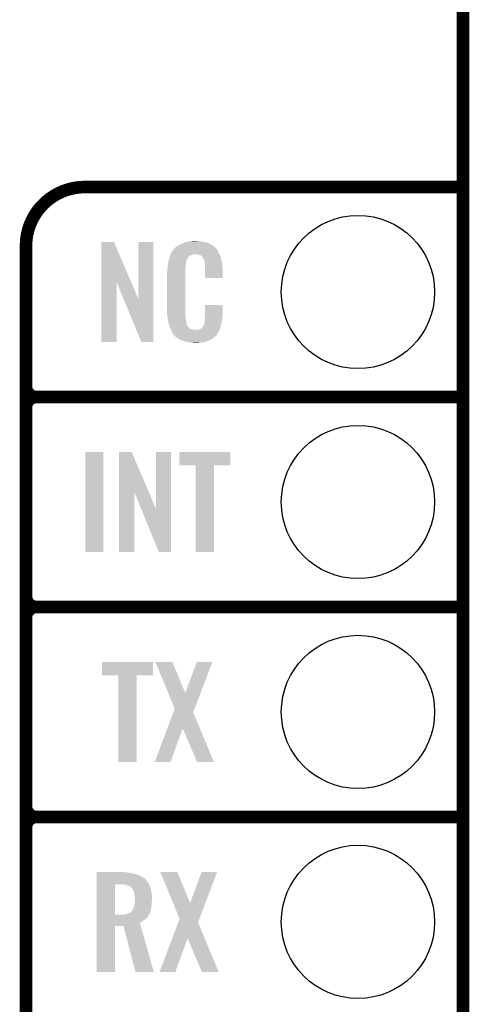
# Model space of a CAD drawing. Extents: x -1.4 to 24.2, y -3.9 to 53.4.
# Tile 28 of 56: x 18.8 to 24.2, y 9.2 to 21.1. Entities that reach past the tile are written whole.
import ezdxf

# ---------------------------------------------------------------- set-up
doc = ezdxf.new("R2010")
doc.units = 0
doc.layers.get('0').update_dxf_attribs({"linetype": 'CONTINUOUS'})
for name, color, linetype in [('XSENSE_MTI-8_CLICK_V102_GKO', 9, 'CONTINUOUS'), ('XSENSE_MTI-8_CLICK_V102_GTO', 11, 'CONTINUOUS'), ('XSENSE_MTI-8_CLICK_V102_GTS', 8, 'CONTINUOUS')]:
    doc.layers.add(name, color=color, linetype=linetype)

# ---------------------------------------------------------------- blocks, each defined once
blk = doc.blocks.new('ROUND_28')
blk.add_circle((0, 0), 0.927)

msp = doc.modelspace()

# ---------------------------------------------------------------- linework, layer by layer
at = {"layer": 'XSENSE_MTI-8_CLICK_V102_GKO', "const_width": 0.1524}
msp.add_lwpolyline([(24.13, -1.27), (24.13, 53.34)], dxfattribs=at)
at = {"layer": 'XSENSE_MTI-8_CLICK_V102_GTO', "const_width": 0.1524}
for points in [[(19.558, 19.05, 0.4142136), (18.8468, 18.3388)], [(18.8468, 16.637, 0.4142136), (18.9738, 16.51)], [(18.9738, 16.51, 0.4142136), (18.8468, 16.383)], [(18.9738, 16.51, 0.4142136), (18.8468, 16.383)], [(18.8468, 14.097, 0.4142136), (18.9738, 13.97)], [(18.9738, 13.97, 0.4142136), (18.8468, 13.843)], [(18.9738, 13.97, 0.4142136), (18.8468, 13.843)], [(18.8468, 11.557, 0.4142136), (18.9738, 11.43)], [(18.9738, 11.43, 0.4142136), (18.8468, 11.303)], [(18.9738, 11.43, 0.4142136), (18.8468, 11.303)]]:
    msp.add_lwpolyline(points, format="xyb", dxfattribs=at)
for points in [[(19.558, 19.05), (24.13, 19.05)], [(18.8468, -0.5588), (18.8468, 18.3388)], [(18.9738, 16.51), (24.13, 16.51)], [(18.9738, 16.51), (24.13, 16.51)], [(18.8468, 14.097), (18.8468, 16.383)], [(18.9738, 13.97), (24.13, 13.97)], [(18.9738, 13.97), (24.13, 13.97)], [(18.8468, 11.557), (18.8468, 13.843)], [(18.9738, 11.43), (24.13, 11.43)], [(18.9738, 11.43), (24.13, 11.43)], [(18.8468, 9.017), (18.8468, 11.303)]]:
    msp.add_lwpolyline(points, dxfattribs=at)
at = {"layer": 'XSENSE_MTI-8_CLICK_V102_GTO'}
for points in [[(19.756132, 17.896728), (19.75614, 18.384506), (20.119122, 17.896728), (19.911064, 18.384506)], [(19.75614, 18.384506), (19.756142, 18.38452), (19.911064, 18.384506), (19.756142, 18.38452)], [(20.2057, 17.693748), (20.20572, 18.384498), (20.386026, 17.693748), (20.38604, 18.384498)], [(20.20572, 18.384498), (20.205722, 18.38452), (20.38604, 18.384498), (20.205722, 18.38452)], [(20.674878, 18.336262), (20.690842, 18.34642), (21.11502, 18.336262), (21.09809, 18.34642)], [(20.690842, 18.34642), (20.71624, 18.35912), (21.09809, 18.34642), (21.07692, 18.35912)], [(20.71624, 18.35912), (20.7264, 18.3642), (21.07692, 18.35912), (21.06531, 18.3642)], [(20.7264, 18.3642), (20.751798, 18.37436), (21.06531, 18.3642), (21.042088, 18.37436)], [(20.751798, 18.37436), (20.759418, 18.3769), (21.042088, 18.37436), (21.036282, 18.3769)], [(20.759418, 18.3769), (20.77466, 18.38198), (21.036282, 18.3769), (21.015962, 18.38198)], [(20.77466, 18.38198), (20.791594, 18.38706), (21.015962, 18.38198), (20.99564, 18.38706)], [(20.791594, 18.38706), (20.800062, 18.3896), (20.99564, 18.38706), (20.97532, 18.3896)], [(20.800062, 18.3896), (20.83054, 18.39214), (20.97532, 18.3896), (20.955, 18.39214)], [(20.83054, 18.39214), (20.84578, 18.39468), (20.955, 18.39214), (20.939762, 18.39468)], [(20.84578, 18.39468), (20.861022, 18.39722), (20.924522, 18.39468), (20.911822, 18.39722)], [(20.589772, 18.219416), (20.595388, 18.234658), (20.828, 18.219416), (20.866096, 18.234658)], [(20.595388, 18.23466), (20.59726, 18.239738), (21.187954, 18.23466), (21.18614, 18.239738)], [(20.595388, 18.234658), (20.595388, 18.23466), (20.866096, 18.234658), (20.914358, 18.23466)], [(20.59726, 18.239738), (20.601942, 18.252442), (21.18614, 18.239738), (21.179212, 18.252442)], [(20.601942, 18.252442), (20.6118, 18.26768), (21.179212, 18.252442), (21.1709, 18.26768)], [(20.6118, 18.26768), (20.626588, 18.290536), (21.1709, 18.26768), (21.160742, 18.290536)], [(20.626588, 18.290536), (20.62988, 18.295624), (21.160742, 18.290536), (21.155658, 18.295624)], [(20.62988, 18.295624), (20.629902, 18.29816), (21.155658, 18.295624), (21.153122, 18.29816)], [(20.629902, 18.29816), (20.632426, 18.298168), (21.153122, 18.29816), (21.153114, 18.298168)], [(20.632426, 18.298168), (20.63445, 18.3007), (21.153114, 18.298168), (21.150582, 18.3007)], [(20.63445, 18.3007), (20.63851, 18.305776), (21.150582, 18.3007), (21.148042, 18.305776)], [(20.63851, 18.305776), (20.64258, 18.310862), (21.148042, 18.305776), (21.143684, 18.310862)], [(20.64258, 18.310862), (20.657094, 18.32356), (21.143684, 18.310862), (21.132802, 18.32356)], [(20.657094, 18.32356), (20.662902, 18.32864), (21.132802, 18.32356), (21.125692, 18.32864)], [(20.662902, 18.32864), (20.674878, 18.336262), (21.125692, 18.32864), (21.11502, 18.336262)], [(20.93214, 18.23212), (20.914358, 18.23466), (21.188862, 18.23212), (21.187954, 18.23466)], [(20.944838, 18.22958), (20.93214, 18.23212), (21.189768, 18.22958), (21.188862, 18.23212)], [(20.970234, 18.216882), (20.944838, 18.22958), (21.194304, 18.216882), (21.189768, 18.22958)], [(20.5613, 18.10512), (20.562902, 18.115278), (20.777708, 18.10512), (20.77974, 18.115278)], [(20.562902, 18.115278), (20.564908, 18.127978), (20.77974, 18.115278), (20.77974, 18.127978)], [(20.564908, 18.127978), (20.566512, 18.138138), (20.77974, 18.127978), (20.78228, 18.138138)], [(20.566512, 18.138138), (20.567314, 18.143218), (20.78228, 18.138138), (20.78228, 18.143218)], [(20.567314, 18.143218), (20.56892, 18.153382), (20.78228, 18.143218), (20.78505, 18.153382)], [(20.56892, 18.153382), (20.574252, 18.171158), (20.78505, 18.153382), (20.789898, 18.171158)], [(20.574252, 18.171158), (20.581108, 18.194018), (20.789898, 18.171158), (20.802598, 18.194018)], [(20.581108, 18.194018), (20.584158, 18.20418), (20.802598, 18.194018), (20.81276, 18.20418)], [(20.584158, 18.20418), (20.589772, 18.219416), (20.81276, 18.20418), (20.828, 18.219416)], [(20.972778, 18.211804), (20.970234, 18.216882), (21.196116, 18.211804), (21.194304, 18.216882)], [(20.979314, 18.20418), (20.972778, 18.211804), (21.198838, 18.20418), (21.196116, 18.211804)], [(20.988018, 18.194022), (20.979314, 18.20418), (21.201828, 18.194022), (21.198838, 18.20418)], [(20.99818, 18.17116), (20.988018, 18.194022), (21.208552, 18.17116), (21.201828, 18.194022)], [(21.002244, 18.161002), (20.99818, 18.17116), (21.21154, 18.161002), (21.208552, 18.17116)], [(21.00326, 18.15846), (21.002244, 18.161002), (21.212026, 18.15846), (21.21154, 18.161002)], [(21.005798, 18.153384), (21.00326, 18.15846), (21.212992, 18.153384), (21.212026, 18.15846)], [(21.0058, 18.138142), (21.005798, 18.153384), (21.215894, 18.138142), (21.212992, 18.153384)], [(21.00834, 18.12036), (21.0058, 18.138142), (21.219282, 18.12036), (21.215894, 18.138142)], [(21.009318, 18.107658), (21.00834, 18.12036), (21.2217, 18.107658), (21.219282, 18.12036)], [(21.01088, 18.08734), (21.009318, 18.107658), (21.222584, 18.08734), (21.2217, 18.107658)], [(20.55114, 18.011142), (20.55368, 18.023842), (20.77466, 18.011142), (20.77466, 18.023842)], [(20.55114, 17.56156), (20.55114, 18.011142), (20.77466, 17.56156), (20.77466, 18.011142)], [(20.55368, 18.04162), (20.55622, 18.0594), (20.77466, 18.04162), (20.77466, 18.0594)], [(20.55368, 18.023842), (20.55368, 18.04162), (20.77466, 18.023842), (20.77466, 18.04162)], [(20.55622, 18.0594), (20.556502, 18.061938), (20.77466, 18.0594), (20.77466, 18.061938)], [(20.556502, 18.061938), (20.55876, 18.08226), (20.77466, 18.061938), (20.7772, 18.08226)], [(20.55876, 18.08226), (20.561016, 18.102578), (20.7772, 18.08226), (20.7772, 18.102578)], [(20.561016, 18.102578), (20.5613, 18.10512), (20.7772, 18.102578), (20.777708, 18.10512)], [(21.01088, 18.04924), (21.01088, 18.08734), (21.22424, 18.04924), (21.222584, 18.08734)], [(21.01088, 17.947662), (21.01088, 18.04924), (21.224218, 17.947662), (21.22424, 18.04924)], [(19.75612, 17.175502), (19.756132, 17.896728), (19.944058, 17.175502), (19.94408, 17.896728)], [(20.027716, 17.693748), (19.94408, 17.896728), (20.2057, 17.693748), (20.119122, 17.896728)], [(21.224218, 17.94764), (21.01088, 17.947662), (21.224218, 17.94764), (21.224218, 17.947662)], [(20.241256, 17.175494), (20.027716, 17.693748), (20.386018, 17.175494), (20.386026, 17.693748)], [(20.553492, 17.49806), (20.55114, 17.56156), (20.77466, 17.49806), (20.77466, 17.56156)], [(21.010884, 17.498058), (21.0109, 17.622498), (21.22424, 17.498058), (21.22424, 17.622498)], [(21.0109, 17.622498), (21.010902, 17.62252), (21.22424, 17.622498), (21.010902, 17.62252)], [(20.55368, 17.492982), (20.553492, 17.49806), (20.775386, 17.492982), (20.77466, 17.49806)], [(20.55589, 17.480278), (20.55368, 17.492982), (20.7772, 17.480278), (20.775386, 17.492982)], [(20.559866, 17.457418), (20.55589, 17.480278), (20.7772, 17.457418), (20.7772, 17.480278)], [(20.56384, 17.43456), (20.559866, 17.457418), (20.782014, 17.43456), (20.7772, 17.457418)], [(20.568922, 17.40916), (20.56384, 17.43456), (20.78736, 17.40916), (20.782014, 17.43456)], [(20.573494, 17.386298), (20.568922, 17.40916), (20.789902, 17.386298), (20.78736, 17.40916)], [(20.998182, 17.383762), (21.0058, 17.409162), (21.20392, 17.383762), (21.209896, 17.409162)], [(21.0058, 17.424402), (21.006308, 17.426942), (21.213482, 17.424402), (21.21408, 17.426942)], [(21.0058, 17.409162), (21.0058, 17.424402), (21.209896, 17.409162), (21.213482, 17.424402)], [(21.006308, 17.426942), (21.00834, 17.437102), (21.21408, 17.426942), (21.215434, 17.437102)], [(21.00834, 17.4498), (21.010244, 17.46504), (21.217126, 17.4498), (21.21916, 17.46504)], [(21.00834, 17.437102), (21.00834, 17.4498), (21.215434, 17.437102), (21.217126, 17.4498)], [(21.010244, 17.46504), (21.01088, 17.470122), (21.21916, 17.46504), (21.219886, 17.470122)], [(21.01088, 17.48282), (21.010884, 17.498058), (21.2217, 17.48282), (21.22424, 17.498058)], [(21.01088, 17.470122), (21.01088, 17.48282), (21.219886, 17.470122), (21.2217, 17.48282)], [(20.574, 17.383762), (20.573494, 17.386298), (20.791172, 17.383762), (20.789902, 17.386298)], [(20.581322, 17.36598), (20.574, 17.383762), (20.800062, 17.36598), (20.791172, 17.383762)], [(20.58237, 17.363436), (20.581322, 17.36598), (20.802602, 17.363436), (20.800062, 17.36598)], [(20.58446, 17.35836), (20.58237, 17.363436), (20.805144, 17.35836), (20.802602, 17.363436)], [(20.586552, 17.353278), (20.58446, 17.35836), (20.812762, 17.353278), (20.805144, 17.35836)], [(20.58969, 17.34566), (20.586552, 17.353278), (20.82038, 17.34566), (20.812762, 17.353278)], [(20.59178, 17.34058), (20.58969, 17.34566), (20.828002, 17.34058), (20.82038, 17.34566)], [(20.593734, 17.3355), (20.59178, 17.34058), (20.835622, 17.3355), (20.828002, 17.34058)], [(20.596666, 17.32788), (20.593734, 17.3355), (20.850864, 17.32788), (20.835622, 17.3355)], [(20.59862, 17.3228), (20.596666, 17.32788), (20.896582, 17.3228), (20.850864, 17.32788)], [(20.60448, 17.30756), (20.59862, 17.3228), (21.179416, 17.30756), (21.186586, 17.3228)], [(20.611538, 17.29486), (20.60448, 17.30756), (21.17344, 17.29486), (21.179416, 17.30756)], [(20.617182, 17.284698), (20.611538, 17.29486), (21.167342, 17.284698), (21.17344, 17.29486)], [(20.62734, 17.26946), (20.617182, 17.284698), (21.1582, 17.26946), (21.167342, 17.284698)], [(20.896582, 17.3228), (20.906742, 17.322802), (21.186586, 17.3228), (21.186588, 17.322802)], [(20.906742, 17.322802), (20.914364, 17.32534), (21.186588, 17.322802), (21.187782, 17.32534)], [(20.924522, 17.32534), (20.949922, 17.33042), (21.187782, 17.32534), (21.190172, 17.33042)], [(20.949922, 17.33042), (20.962616, 17.338038), (21.190172, 17.33042), (21.193758, 17.338038)], [(20.962616, 17.338038), (20.96262, 17.33804), (21.193758, 17.338038), (21.193758, 17.33804)], [(20.96262, 17.33804), (20.972782, 17.345666), (21.193758, 17.33804), (21.195452, 17.345666)], [(20.972782, 17.345666), (20.975322, 17.35074), (21.195452, 17.345666), (21.19658, 17.35074)], [(20.975322, 17.35074), (20.985482, 17.360902), (21.19658, 17.35074), (21.198838, 17.360902)], [(20.985482, 17.360902), (20.99818, 17.38376), (21.198838, 17.360902), (21.20392, 17.38376)], [(20.99818, 17.38376), (20.998182, 17.383762), (21.20392, 17.38376), (21.20392, 17.383762)], [(19.944058, 17.17548), (19.75612, 17.175502), (19.944058, 17.17548), (19.944058, 17.175502)], [(20.386018, 17.17548), (20.241256, 17.175494), (20.386018, 17.17548), (20.386018, 17.175494)], [(20.629874, 17.266926), (20.62734, 17.26946), (21.156678, 17.266926), (21.1582, 17.26946)], [(20.62988, 17.264386), (20.629874, 17.266926), (21.155154, 17.264386), (21.156678, 17.266926)], [(20.636414, 17.25676), (20.62988, 17.264386), (21.15058, 17.25676), (21.155154, 17.264386)], [(20.640768, 17.251678), (20.636414, 17.25676), (21.148036, 17.251678), (21.15058, 17.25676)], [(20.645118, 17.2466), (20.640768, 17.251678), (21.141688, 17.2466), (21.148036, 17.251678)], [(20.651046, 17.24152), (20.645118, 17.2466), (21.13534, 17.24152), (21.141688, 17.2466)], [(20.662898, 17.23136), (20.651046, 17.24152), (21.123488, 17.23136), (21.13534, 17.24152)], [(20.671028, 17.22628), (20.662898, 17.23136), (21.117562, 17.22628), (21.123488, 17.23136)], [(20.69948, 17.2085), (20.671028, 17.22628), (21.09216, 17.2085), (21.117562, 17.22628)], [(20.70354, 17.205962), (20.69948, 17.2085), (21.086238, 17.205962), (21.09216, 17.2085)], [(20.736196, 17.19326), (20.70354, 17.205962), (21.0566, 17.19326), (21.086238, 17.205962)], [(20.74926, 17.188178), (20.736196, 17.19326), (21.04353, 17.188178), (21.0566, 17.19326)], [(20.792438, 17.17548), (20.74926, 17.188178), (21.010878, 17.17548), (21.04353, 17.188178)], [(20.819534, 17.1704), (20.792438, 17.17548), (20.988018, 17.1704), (21.010878, 17.17548)], [(20.83308, 17.16786), (20.819534, 17.1704), (20.96008, 17.16786), (20.988018, 17.1704)], [(20.848318, 17.16532), (20.83308, 17.16786), (20.944838, 17.16532), (20.96008, 17.16786)], [(20.878798, 17.16278), (20.866098, 17.16532), (20.929598, 17.16278), (20.944838, 17.16532)], [(19.56562, 14.635502), (19.56564, 15.844498), (19.781498, 14.635502), (19.78152, 15.844498)], [(19.56564, 15.844498), (19.565642, 15.84452), (19.78152, 15.844498), (19.565642, 15.84452)], [(19.969492, 15.356728), (19.9695, 15.844506), (20.332482, 15.356728), (20.124424, 15.844506)], [(19.9695, 15.844506), (19.969502, 15.84452), (20.124424, 15.844506), (19.969502, 15.84452)], [(20.41906, 15.153748), (20.41908, 15.844498), (20.599386, 15.153748), (20.5994, 15.844498)], [(20.41908, 15.844498), (20.419082, 15.84452), (20.5994, 15.844498), (20.419082, 15.84452)], [(20.701, 15.681982), (20.70102, 15.844498), (21.318198, 15.681982), (21.31822, 15.844498)], [(20.70102, 15.844498), (20.701022, 15.84452), (21.31822, 15.844498), (20.701022, 15.84452)], [(20.899098, 15.68196), (20.701, 15.681982), (21.318198, 15.68196), (21.318198, 15.681982)], [(20.8991, 15.681938), (20.899098, 15.68196), (21.1201, 15.681938), (21.318198, 15.68196)], [(20.89912, 14.635502), (20.8991, 15.681938), (21.120078, 14.635502), (21.1201, 15.681938)], [(19.96948, 14.635502), (19.969492, 15.356728), (20.157418, 14.635502), (20.15744, 15.356728)], [(20.240362, 15.153748), (20.15744, 15.356728), (20.41906, 15.153748), (20.332482, 15.356728)], [(20.452076, 14.635494), (20.240362, 15.153748), (20.599378, 14.635494), (20.599386, 15.153748)], [(19.781498, 14.63548), (19.56562, 14.635502), (19.781498, 14.63548), (19.781498, 14.635502)], [(20.157418, 14.63548), (19.96948, 14.635502), (20.157418, 14.63548), (20.157418, 14.635502)], [(20.599378, 14.63548), (20.452076, 14.635494), (20.599378, 14.63548), (20.599378, 14.635494)], [(21.120078, 14.63548), (20.89912, 14.635502), (21.120078, 14.63548), (21.120078, 14.635502)], [(19.76374, 13.141982), (19.76376, 13.304498), (20.383478, 13.141982), (20.3835, 13.304498)], [(19.76376, 13.304498), (19.763762, 13.30452), (20.3835, 13.304498), (19.763762, 13.30452)], [(20.411478, 13.304506), (20.411472, 13.30452), (20.617184, 13.304506), (20.411472, 13.30452)], [(20.566518, 12.928654), (20.411478, 13.304506), (20.77214, 12.928654), (20.617184, 13.304506)], [(20.77214, 12.928654), (20.911824, 13.30449), (20.957268, 12.928654), (21.09977, 13.30449)], [(20.911824, 13.30449), (20.911836, 13.30452), (21.09977, 13.30449), (20.911836, 13.30452)], [(19.964378, 13.14196), (19.76374, 13.141982), (20.383478, 13.14196), (20.383478, 13.141982)], [(19.96438, 13.141938), (19.964378, 13.14196), (20.18538, 13.141938), (20.383478, 13.14196)], [(19.9644, 12.095502), (19.96438, 13.141938), (20.185358, 12.095502), (20.18538, 13.141938)], [(20.645116, 12.738108), (20.566518, 12.928654), (20.885022, 12.738108), (20.957268, 12.928654)], [(20.556394, 12.501826), (20.628896, 12.694912), (20.948814, 12.501826), (20.868644, 12.694912)], [(20.628896, 12.694912), (20.645116, 12.738108), (20.868644, 12.694912), (20.885022, 12.738108)], [(20.40383, 12.09551), (20.556394, 12.501826), (20.594314, 12.09551), (20.741622, 12.501826)], [(20.914356, 12.095494), (20.741622, 12.501826), (21.117524, 12.095494), (20.948814, 12.501826)], [(20.185358, 12.09548), (19.9644, 12.095502), (20.185358, 12.09548), (20.185358, 12.095502)], [(20.594304, 12.09548), (20.40383, 12.09551), (20.594304, 12.09548), (20.594314, 12.09551)], [(21.117528, 12.09548), (21.117524, 12.095494), (21.117528, 12.09548), (20.914356, 12.095494)], [(19.70026, 10.76198), (19.700262, 10.76452), (20.0406, 10.76198), (20.02282, 10.76452)], [(19.70026, 10.75944), (19.70026, 10.76198), (20.05838, 10.75944), (20.0406, 10.76198)], [(19.70026, 10.75436), (19.70026, 10.75944), (20.10156, 10.75436), (20.05838, 10.75944)], [(19.70026, 10.7442), (19.70026, 10.75436), (20.14474, 10.7442), (20.10156, 10.75436)], [(19.70026, 10.734038), (19.70026, 10.7442), (20.193002, 10.734038), (20.14474, 10.7442)], [(19.70026, 10.71372), (19.70026, 10.734038), (20.236178, 10.71372), (20.193002, 10.734038)], [(20.469898, 10.764506), (20.469892, 10.76452), (20.675604, 10.764506), (20.469892, 10.76452)], [(20.624938, 10.388654), (20.469898, 10.764506), (20.83056, 10.388654), (20.675604, 10.764506)], [(20.83056, 10.388654), (20.970244, 10.76449), (21.015688, 10.388654), (21.15819, 10.76449)], [(20.970244, 10.76449), (20.970256, 10.76452), (21.15819, 10.76449), (20.970256, 10.76452)], [(19.700252, 10.246382), (19.700258, 10.61466), (19.92122, 10.246382), (19.921242, 10.61466)], [(19.700258, 10.632438), (19.70026, 10.657842), (20.32508, 10.632438), (20.3073, 10.657842)], [(19.700258, 10.61466), (19.700258, 10.632438), (20.333286, 10.61466), (20.32508, 10.632438)], [(19.70026, 10.69086), (19.70026, 10.71372), (20.27682, 10.69086), (20.236178, 10.71372)], [(19.70026, 10.688316), (19.70026, 10.69086), (20.281902, 10.688316), (20.27682, 10.69086)], [(19.70026, 10.67562), (19.70026, 10.688316), (20.29206, 10.67562), (20.281902, 10.688316)], [(19.70026, 10.657842), (19.70026, 10.67562), (20.3073, 10.657842), (20.29206, 10.67562)], [(20.035522, 10.61212), (20.00504, 10.61466), (20.33446, 10.61212), (20.333286, 10.61466)], [(20.06092, 10.607038), (20.035522, 10.61212), (20.336804, 10.607038), (20.33446, 10.61212)], [(20.083778, 10.59942), (20.06092, 10.607038), (20.34032, 10.59942), (20.336804, 10.607038)], [(20.10156, 10.591798), (20.083778, 10.59942), (20.343284, 10.591798), (20.34032, 10.59942)], [(20.111724, 10.581638), (20.10156, 10.591798), (20.347236, 10.581638), (20.343284, 10.591798)], [(20.12188, 10.576558), (20.111724, 10.581638), (20.34921, 10.576558), (20.347236, 10.581638)], [(20.129502, 10.568938), (20.12188, 10.576558), (20.352174, 10.568938), (20.34921, 10.576558)], [(20.13821, 10.553696), (20.129502, 10.568938), (20.3581, 10.553696), (20.352174, 10.568938)], [(20.13966, 10.551158), (20.13821, 10.553696), (20.358482, 10.551158), (20.3581, 10.553696)], [(20.14982, 10.528298), (20.13966, 10.551158), (20.36191, 10.528298), (20.358482, 10.551158)], [(20.1549, 10.50544), (20.14982, 10.528298), (20.36534, 10.50544), (20.36191, 10.528298)], [(20.155536, 10.5029), (20.1549, 10.50544), (20.36572, 10.5029), (20.36534, 10.50544)], [(20.15998, 10.485118), (20.155536, 10.5029), (20.368954, 10.485118), (20.36572, 10.5029)], [(20.16111, 10.474958), (20.15998, 10.485118), (20.3708, 10.474958), (20.368954, 10.485118)], [(20.152922, 10.34542), (20.15744, 10.36574), (20.36318, 10.34542), (20.364872, 10.36574)], [(20.15744, 10.36574), (20.159286, 10.3759), (20.364872, 10.36574), (20.36572, 10.3759)], [(20.159286, 10.3759), (20.16252, 10.393678), (20.36572, 10.3759), (20.367496, 10.393678)], [(20.16252, 10.46226), (20.16111, 10.474958), (20.3708, 10.46226), (20.3708, 10.474958)], [(20.16506, 10.447018), (20.16252, 10.46226), (20.3708, 10.447018), (20.3708, 10.46226)], [(20.16252, 10.393678), (20.163064, 10.4013), (20.367496, 10.393678), (20.36826, 10.4013)], [(20.163064, 10.4013), (20.164696, 10.42416), (20.36826, 10.4013), (20.3708, 10.42416)], [(20.164696, 10.42416), (20.16506, 10.42924), (20.3708, 10.42416), (20.3708, 10.42924)], [(20.16506, 10.42924), (20.16506, 10.447018), (20.3708, 10.42924), (20.3708, 10.447018)], [(20.703536, 10.198108), (20.624938, 10.388654), (20.943442, 10.198108), (21.015688, 10.388654)], [(19.700252, 10.24636), (19.700252, 10.246382), (20.007578, 10.24636), (19.92122, 10.246382)], [(19.700252, 10.23112), (19.700252, 10.24636), (20.325078, 10.23112), (20.332698, 10.24636)], [(20.007578, 10.24636), (20.02282, 10.2489), (20.332698, 10.24636), (20.333968, 10.2489)], [(20.02282, 10.2489), (20.043108, 10.251436), (20.333968, 10.2489), (20.335238, 10.251436)], [(20.043108, 10.251436), (20.04314, 10.25144), (20.335238, 10.251436), (20.33524, 10.25144)], [(20.04314, 10.25144), (20.054572, 10.25398), (20.33524, 10.25144), (20.337778, 10.25398)], [(20.054572, 10.25398), (20.065998, 10.256518), (20.337778, 10.25398), (20.33893, 10.256518)], [(20.065998, 10.256518), (20.08632, 10.26668), (20.33893, 10.256518), (20.34355, 10.26668)], [(20.08632, 10.26668), (20.109176, 10.2743), (20.34355, 10.26668), (20.347014, 10.2743)], [(20.109176, 10.2743), (20.116794, 10.281918), (20.347014, 10.2743), (20.350478, 10.281918)], [(20.116794, 10.281918), (20.126958, 10.292078), (20.350478, 10.281918), (20.352822, 10.292078)], [(20.126958, 10.292078), (20.137118, 10.307318), (20.352822, 10.292078), (20.35634, 10.307318)], [(20.137118, 10.307318), (20.140928, 10.31494), (20.35634, 10.307318), (20.3581, 10.31494)], [(20.140928, 10.31494), (20.14474, 10.32256), (20.3581, 10.31494), (20.35937, 10.32256)], [(20.14474, 10.32256), (20.152358, 10.342878), (20.35937, 10.32256), (20.362756, 10.342878)], [(20.152358, 10.342878), (20.152922, 10.34542), (20.362756, 10.342878), (20.36318, 10.34542)], [(19.70025, 10.213338), (19.700252, 10.23112), (20.312378, 10.213338), (20.325078, 10.23112)], [(19.70025, 10.1981), (19.70025, 10.213338), (20.297138, 10.1981), (20.312378, 10.213338)], [(19.70025, 10.18032), (19.70025, 10.1981), (20.27428, 10.18032), (20.297138, 10.1981)], [(19.70025, 10.165082), (19.70025, 10.18032), (20.251422, 10.165082), (20.27428, 10.18032)], [(19.70025, 10.149824), (19.70025, 10.165082), (20.223484, 10.149824), (20.251422, 10.165082)], [(19.70025, 10.1092), (19.70025, 10.149824), (20.234942, 10.1092), (20.223484, 10.149824)], [(20.614814, 9.961826), (20.687316, 10.154912), (21.007234, 9.961826), (20.927064, 10.154912)], [(20.687316, 10.154912), (20.703536, 10.198108), (20.927064, 10.154912), (20.943442, 10.198108)], [(19.70024, 9.555502), (19.70025, 10.109178), (19.921198, 9.555502), (19.92122, 10.109178)], [(19.70025, 10.109178), (19.70025, 10.1092), (19.92122, 10.109178), (20.025342, 10.1092)], [(20.170136, 9.555496), (20.025342, 10.1092), (20.391088, 9.555496), (20.234942, 10.1092)], [(20.46225, 9.55551), (20.614814, 9.961826), (20.652734, 9.55551), (20.800042, 9.961826)], [(20.972776, 9.555494), (20.800042, 9.961826), (21.175944, 9.555494), (21.007234, 9.961826)], [(19.921198, 9.55548), (19.70024, 9.555502), (19.921198, 9.55548), (19.921198, 9.555502)], [(20.391092, 9.55548), (20.170136, 9.555496), (20.391092, 9.55548), (20.391088, 9.555496)], [(20.652724, 9.55548), (20.46225, 9.55551), (20.652724, 9.55548), (20.652734, 9.55551)], [(21.175948, 9.55548), (21.175944, 9.555494), (21.175948, 9.55548), (20.972776, 9.555494)]]:
    msp.add_solid(points, dxfattribs=at)

# ---------------------------------------------------------------- block references
at = {"layer": 'XSENSE_MTI-8_CLICK_V102_GTS'}
for p in [(22.86, 17.78), (22.86, 15.24), (22.86, 12.7), (22.86, 10.16)]:
    msp.add_blockref('ROUND_28', p, dxfattribs=at)

doc.saveas('drawing.dxf')
